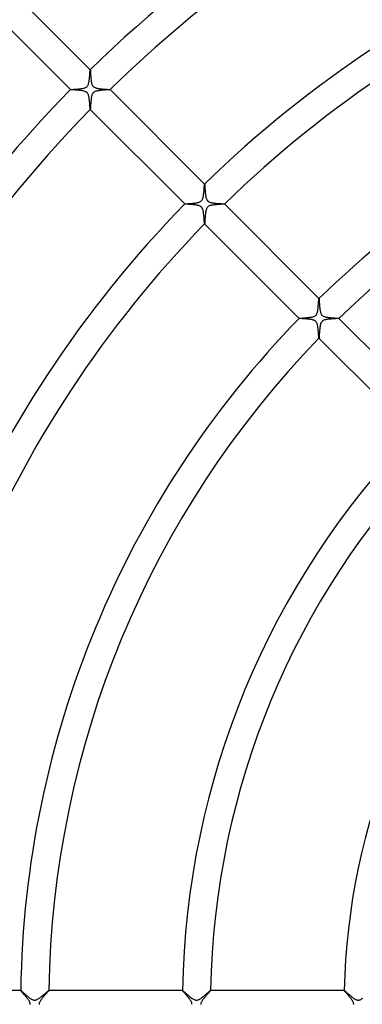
# Model space of a CAD drawing. Header units: millimetres. Extents: x -430 to 430, y -430 to 430.
# Tile 63 of 116: x -140 to -91, y 0 to 140. Entities that reach past the tile are written whole.
import ezdxf

# ---------------------------------------------------------------- set-up
doc = ezdxf.new("R2010")
doc.units = ezdxf.units.MM
doc.layers.add('HIDDEN', color=7, linetype='Continuous')
doc.layers.add('THICK', color=7, linetype='Continuous')

msp = doc.modelspace()

# ---------------------------------------------------------------- linework, layer by layer
at = {"layer": 'HIDDEN'}
for p, q in [((-130.1, 132.93), (-130.1, 132.93)), ((-130.1, 132.93), (-130.1, 132.93)), ((-130.1, 132.93), (-130.1, 132.93)), ((-130.1, 132.93), (-130.1, 132.93)), ((-130.1, 132.93), (-130.1, 132.93)), ((-130.1, 132.93), (-130.1, 132.93)), ((-130.1, 132.93), (-130.1, 132.93)), ((-130.1, 132.93), (-130.09, 132.91)), ((-130.09, 132.91), (-130.09, 132.89)), ((-130.09, 132.89), (-130.08, 132.85)), ((-130.08, 132.85), (-130.08, 132.8)), ((-130.08, 132.8), (-130.07, 132.73)), ((-130.07, 132.73), (-130.07, 132.65)), ((-130.07, 132.65), (-130.06, 132.57)), ((-130.06, 132.57), (-130.06, 132.48)), ((-130.06, 132.48), (-130.05, 132.37)), ((-130.05, 132.37), (-130.04, 132.26)), ((-130.04, 132.26), (-130.04, 132.15)), ((-130.04, 132.15), (-130.03, 132.03)), ((-130.03, 132.03), (-130.02, 131.91)), ((-130.02, 131.91), (-130.01, 131.78)), ((-130.01, 131.78), (-130, 131.65)), ((-130, 131.65), (-129.98, 131.52)), ((-129.98, 131.52), (-129.97, 131.39)), ((-129.97, 131.39), (-129.95, 131.27)), ((-129.95, 131.27), (-129.93, 131.15)), ((-129.93, 131.15), (-129.9, 131.04)), ((-129.9, 131.04), (-129.88, 130.94)), ((-129.88, 130.94), (-129.85, 130.85)), ((-129.85, 130.85), (-129.81, 130.77)), ((-129.81, 130.77), (-129.78, 130.71)), ((-129.78, 130.71), (-129.75, 130.66)), ((-129.75, 130.66), (-129.72, 130.61)), ((-129.72, 130.61), (-129.69, 130.57)), ((-129.69, 130.57), (-129.65, 130.53)), ((-129.65, 130.53), (-129.61, 130.5)), ((-129.61, 130.5), (-129.57, 130.47)), ((-129.57, 130.47), (-129.52, 130.44)), ((-129.52, 130.44), (-129.46, 130.41)), ((-129.46, 130.41), (-129.39, 130.38)), ((-129.39, 130.38), (-129.31, 130.35)), ((-129.31, 130.35), (-129.22, 130.32)), ((-129.22, 130.32), (-129.13, 130.3)), ((-129.13, 130.3), (-129.03, 130.28)), ((-129.03, 130.28), (-128.93, 130.26)), ((-128.93, 130.26), (-128.82, 130.24)), ((-128.82, 130.24), (-128.72, 130.23)), ((-128.72, 130.23), (-128.61, 130.22)), ((-132.93, 130.1), (-132.93, 130.1)), ((-132.93, 130.1), (-132.93, 130.1)), ((-132.93, 130.1), (-132.93, 130.1)), ((-132.93, 130.1), (-132.93, 130.1)), ((-132.93, 130.1), (-132.93, 130.1)), ((-132.93, 130.1), (-132.93, 130.1)), ((-132.93, 130.1), (-132.93, 130.1)), ((-132.91, 130.09), (-132.93, 130.1)), ((-132.87, 130.09), (-132.91, 130.09)), ((-132.82, 130.08), (-132.87, 130.09)), ((-132.74, 130.07), (-132.82, 130.08)), ((-132.65, 130.07), (-132.74, 130.07)), ((-132.55, 130.06), (-132.65, 130.07)), ((-132.44, 130.05), (-132.55, 130.06)), ((-132.31, 130.05), (-132.44, 130.05)), ((-132.18, 130.04), (-132.31, 130.05)), ((-132.04, 130.03), (-132.18, 130.04)), ((-131.9, 130.02), (-132.04, 130.03)), ((-131.76, 130.01), (-131.9, 130.02)), ((-131.62, 129.99), (-131.76, 130.01)), ((-131.48, 129.98), (-131.62, 129.99)), ((-131.34, 129.96), (-131.48, 129.98)), ((-131.21, 129.94), (-131.34, 129.96)), ((-131.09, 129.92), (-131.21, 129.94)), ((-130.97, 129.89), (-131.09, 129.92)), ((-130.85, 129.85), (-130.97, 129.89)), ((-130.76, 129.81), (-130.85, 129.85)), ((-130.68, 129.77), (-130.76, 129.81)), ((-130.61, 129.72), (-130.68, 129.77)), ((-130.55, 129.67), (-130.61, 129.72)), ((-130.5, 129.61), (-130.55, 129.67)), ((-130.45, 129.55), (-130.5, 129.61)), ((-130.42, 129.48), (-130.45, 129.55)), ((-130.38, 129.41), (-130.42, 129.48)), ((-130.36, 129.34), (-130.38, 129.41)), ((-130.33, 129.27), (-130.36, 129.34)), ((-130.32, 129.21), (-130.33, 129.27)), ((-130.3, 129.14), (-130.32, 129.21)), ((-130.29, 129.07), (-130.3, 129.14)), ((-130.27, 129), (-130.29, 129.07)), ((-130.26, 128.93), (-130.27, 129)), ((-130.25, 128.85), (-130.26, 128.93)), ((-130.24, 128.78), (-130.25, 128.85)), ((-128.61, 130.22), (-128.5, 130.21)), ((-128.5, 130.21), (-128.39, 130.2)), ((-128.39, 130.2), (-128.28, 130.19)), ((-128.28, 130.19), (-128.17, 130.18)), ((-128.17, 130.18), (-128.06, 130.17)), ((-128.06, 130.17), (-127.96, 130.16)), ((-127.96, 130.16), (-127.85, 130.16)), ((-127.85, 130.16), (-127.76, 130.15)), ((-127.76, 130.15), (-127.67, 130.14)), ((-127.67, 130.14), (-127.59, 130.14)), ((-127.59, 130.14), (-127.51, 130.13)), ((-127.51, 130.13), (-127.45, 130.13)), ((-127.45, 130.13), (-127.39, 130.12)), ((-127.39, 130.12), (-127.34, 130.12)), ((-127.34, 130.12), (-127.31, 130.11)), ((-127.31, 130.11), (-127.28, 130.11)), ((-127.28, 130.11), (-127.27, 130.1)), ((-127.27, 130.1), (-127.27, 130.1)), ((-127.27, 130.1), (-127.27, 130.1)), ((-127.27, 130.1), (-127.27, 130.1)), ((-127.27, 130.1), (-127.27, 130.1)), ((-127.27, 130.1), (-127.27, 130.1)), ((-127.27, 130.1), (-127.27, 130.1)), ((-127.27, 130.1), (-127.27, 130.1)), ((-130.23, 128.7), (-130.24, 128.78)), ((-130.22, 128.62), (-130.23, 128.7)), ((-130.21, 128.54), (-130.22, 128.62)), ((-130.2, 128.46), (-130.21, 128.54)), ((-130.2, 128.38), (-130.2, 128.46)), ((-130.19, 128.3), (-130.2, 128.38)), ((-130.18, 128.21), (-130.19, 128.3)), ((-130.18, 128.13), (-130.18, 128.21)), ((-130.17, 128.06), (-130.18, 128.13)), ((-130.17, 127.98), (-130.17, 128.06)), ((-130.16, 127.91), (-130.17, 127.98)), ((-130.16, 127.84), (-130.16, 127.91)), ((-130.15, 127.77), (-130.16, 127.84)), ((-130.15, 127.71), (-130.15, 127.77)), ((-130.14, 127.65), (-130.15, 127.71)), ((-130.14, 127.59), (-130.14, 127.65)), ((-130.13, 127.53), (-130.14, 127.59)), ((-130.13, 127.48), (-130.13, 127.53)), ((-130.13, 127.44), (-130.13, 127.48)), ((-130.12, 127.4), (-130.13, 127.44)), ((-130.12, 127.36), (-130.12, 127.4)), ((-130.12, 127.33), (-130.12, 127.36)), ((-130.11, 127.31), (-130.12, 127.33)), ((-130.11, 127.29), (-130.11, 127.31)), ((-130.1, 127.28), (-130.11, 127.29)), ((-130.1, 127.27), (-130.1, 127.28)), ((-130.1, 127.27), (-130.1, 127.27)), ((-130.1, 127.27), (-130.1, 127.27)), ((-130.1, 127.27), (-130.1, 127.27)), ((-130.1, 127.27), (-130.1, 127.27)), ((-130.1, 127.27), (-130.1, 127.27)), ((-130.1, 127.27), (-130.1, 127.27)), ((-130.1, 127.27), (-130.1, 127.27)), ((-113.84, 116.66), (-113.84, 116.66)), ((-113.84, 116.66), (-113.84, 116.66)), ((-113.84, 116.66), (-113.84, 116.66)), ((-113.84, 116.66), (-113.83, 116.66)), ((-113.83, 116.66), (-113.84, 116.66)), ((-113.83, 116.66), (-113.83, 116.66)), ((-113.83, 116.66), (-113.83, 116.66)), ((-113.83, 116.66), (-113.83, 116.65)), ((-113.83, 116.65), (-113.82, 116.62)), ((-113.82, 116.62), (-113.82, 116.58)), ((-113.82, 116.58), (-113.81, 116.53)), ((-113.81, 116.53), (-113.81, 116.46)), ((-113.81, 116.46), (-113.8, 116.39)), ((-113.8, 116.39), (-113.8, 116.3)), ((-113.8, 116.3), (-113.79, 116.21)), ((-113.79, 116.21), (-113.79, 116.11)), ((-113.79, 116.11), (-113.78, 116)), ((-113.78, 116), (-113.77, 115.88)), ((-113.77, 115.88), (-113.76, 115.77)), ((-113.76, 115.77), (-113.76, 115.65)), ((-113.76, 115.65), (-113.75, 115.53)), ((-113.75, 115.53), (-113.74, 115.41)), ((-113.74, 115.41), (-113.72, 115.29)), ((-113.72, 115.29), (-113.71, 115.17)), ((-113.71, 115.17), (-113.69, 115.05)), ((-113.69, 115.05), (-113.68, 114.94)), ((-113.68, 114.94), (-113.65, 114.84)), ((-113.65, 114.84), (-113.63, 114.73)), ((-116.66, 113.84), (-116.66, 113.83)), ((-116.66, 113.83), (-116.66, 113.84)), ((-116.66, 113.84), (-116.66, 113.84)), ((-116.66, 113.84), (-116.66, 113.84)), ((-116.66, 113.84), (-116.66, 113.84)), ((-116.66, 113.83), (-116.66, 113.83)), ((-116.66, 113.83), (-116.66, 113.83)), ((-116.65, 113.83), (-116.66, 113.83)), ((-116.62, 113.82), (-116.65, 113.83)), ((-116.57, 113.82), (-116.62, 113.82)), ((-116.51, 113.81), (-116.57, 113.82)), ((-116.43, 113.81), (-116.51, 113.81)), ((-116.35, 113.8), (-116.43, 113.81)), ((-116.25, 113.79), (-116.35, 113.8)), ((-116.14, 113.79), (-116.25, 113.79)), ((-116.03, 113.78), (-116.14, 113.79)), ((-115.9, 113.77), (-116.03, 113.78)), ((-115.78, 113.76), (-115.9, 113.77)), ((-115.65, 113.76), (-115.78, 113.76)), ((-115.52, 113.75), (-115.65, 113.76)), ((-115.39, 113.73), (-115.52, 113.75)), ((-115.26, 113.72), (-115.39, 113.73)), ((-115.13, 113.7), (-115.26, 113.72)), ((-115.01, 113.69), (-115.13, 113.7)), ((-114.89, 113.67), (-115.01, 113.69)), ((-114.78, 113.64), (-114.89, 113.67)), ((-114.67, 113.61), (-114.78, 113.64)), ((-114.57, 113.58), (-114.67, 113.61)), ((-114.48, 113.54), (-114.57, 113.58)), ((-114.41, 113.5), (-114.48, 113.54)), ((-114.35, 113.46), (-114.41, 113.5)), ((-114.3, 113.42), (-114.35, 113.46)), ((-113.63, 114.73), (-113.6, 114.64)), ((-113.6, 114.64), (-113.57, 114.55)), ((-113.57, 114.55), (-113.54, 114.48)), ((-113.54, 114.48), (-113.51, 114.42)), ((-113.51, 114.42), (-113.47, 114.37)), ((-113.47, 114.37), (-113.44, 114.33)), ((-113.44, 114.33), (-113.4, 114.29)), ((-113.4, 114.29), (-113.37, 114.25)), ((-113.37, 114.25), (-113.32, 114.22)), ((-113.32, 114.22), (-113.28, 114.19)), ((-113.28, 114.19), (-113.23, 114.16)), ((-113.23, 114.16), (-113.17, 114.13)), ((-113.17, 114.13), (-113.1, 114.1)), ((-113.1, 114.1), (-113.01, 114.07)), ((-113.01, 114.07), (-112.92, 114.05)), ((-112.92, 114.05), (-112.82, 114.02)), ((-112.82, 114.02), (-112.71, 114)), ((-112.71, 114), (-112.6, 113.99)), ((-112.6, 113.99), (-112.49, 113.97)), ((-112.49, 113.97), (-112.38, 113.96)), ((-112.38, 113.96), (-112.26, 113.95)), ((-112.26, 113.95), (-112.15, 113.93)), ((-112.15, 113.93), (-112.03, 113.92)), ((-112.03, 113.92), (-111.92, 113.92)), ((-111.92, 113.92), (-111.81, 113.91)), ((-111.81, 113.91), (-111.7, 113.9)), ((-111.7, 113.9), (-111.6, 113.89)), ((-111.6, 113.89), (-111.5, 113.89)), ((-111.5, 113.89), (-111.41, 113.88)), ((-111.41, 113.88), (-111.33, 113.87)), ((-111.33, 113.87), (-111.25, 113.87)), ((-111.25, 113.87), (-111.18, 113.86)), ((-111.18, 113.86), (-111.13, 113.86)), ((-111.13, 113.86), (-111.08, 113.85)), ((-111.08, 113.85), (-111.04, 113.85)), ((-111.04, 113.85), (-111.02, 113.84)), ((-111.02, 113.84), (-111.01, 113.84)), ((-111.01, 113.84), (-111.01, 113.84)), ((-111.01, 113.84), (-111.01, 113.84)), ((-111.01, 113.84), (-111.01, 113.84)), ((-111.01, 113.84), (-111.01, 113.84)), ((-111.01, 113.84), (-111.01, 113.83)), ((-111.01, 113.83), (-111.01, 113.83)), ((-111.01, 113.83), (-111.01, 113.83)), ((-114.25, 113.37), (-114.3, 113.42)), ((-114.21, 113.31), (-114.25, 113.37)), ((-114.17, 113.25), (-114.21, 113.31)), ((-114.14, 113.19), (-114.17, 113.25)), ((-114.11, 113.13), (-114.14, 113.19)), ((-114.09, 113.07), (-114.11, 113.13)), ((-114.07, 113), (-114.09, 113.07)), ((-114.05, 112.94), (-114.07, 113)), ((-114.04, 112.88), (-114.05, 112.94)), ((-114.02, 112.81), (-114.04, 112.88)), ((-114.01, 112.74), (-114.02, 112.81)), ((-114, 112.67), (-114.01, 112.74)), ((-113.99, 112.59), (-114, 112.67)), ((-113.98, 112.52), (-113.99, 112.59)), ((-113.97, 112.44), (-113.98, 112.52)), ((-113.96, 112.36), (-113.97, 112.44)), ((-113.95, 112.29), (-113.96, 112.36)), ((-113.94, 112.21), (-113.95, 112.29)), ((-113.93, 112.13), (-113.94, 112.21)), ((-113.93, 112.05), (-113.93, 112.13)), ((-113.92, 111.98), (-113.93, 112.05)), ((-113.91, 111.9), (-113.92, 111.98)), ((-113.91, 111.83), (-113.91, 111.9)), ((-113.9, 111.76), (-113.91, 111.83)), ((-113.9, 111.68), (-113.9, 111.76)), ((-113.89, 111.62), (-113.9, 111.68)), ((-113.89, 111.55), (-113.89, 111.62)), ((-113.88, 111.48), (-113.89, 111.55)), ((-113.88, 111.42), (-113.88, 111.48)), ((-113.88, 111.36), (-113.88, 111.42)), ((-113.87, 111.31), (-113.88, 111.36)), ((-113.87, 111.26), (-113.87, 111.31)), ((-113.86, 111.21), (-113.87, 111.26)), ((-113.86, 111.17), (-113.86, 111.21)), ((-113.86, 111.13), (-113.86, 111.17)), ((-113.85, 111.1), (-113.86, 111.13)), ((-113.85, 111.07), (-113.85, 111.1)), ((-113.85, 111.04), (-113.85, 111.07)), ((-113.84, 111.03), (-113.85, 111.04)), ((-113.84, 111.01), (-113.84, 111.03)), ((-113.83, 111.01), (-113.84, 111.01)), ((-113.84, 111.01), (-113.84, 111.01)), ((-113.84, 111.01), (-113.84, 111.01)), ((-113.84, 111.01), (-113.84, 111.01)), ((-113.84, 111.01), (-113.84, 111.01)), ((-113.84, 111.01), (-113.84, 111.01)), ((-113.83, 111.01), (-113.83, 111.01)), ((-113.83, 111.01), (-113.83, 111.01)), ((-97.57, 100.4), (-97.57, 100.4)), ((-97.57, 100.4), (-97.57, 100.4)), ((-97.57, 100.4), (-97.57, 100.4)), ((-97.57, 100.4), (-97.57, 100.4)), ((-97.57, 100.4), (-97.57, 100.4)), ((-97.57, 100.4), (-97.57, 100.4)), ((-97.57, 100.4), (-97.57, 100.4)), ((-97.57, 100.4), (-97.56, 100.39)), ((-97.56, 100.39), (-97.56, 100.37)), ((-97.56, 100.37), (-97.56, 100.35)), ((-97.56, 100.35), (-97.55, 100.31)), ((-97.55, 100.31), (-97.55, 100.27)), ((-97.55, 100.27), (-97.55, 100.22)), ((-97.55, 100.22), (-97.54, 100.16)), ((-97.54, 100.16), (-97.54, 100.1)), ((-97.54, 100.1), (-97.53, 100.03)), ((-97.53, 100.03), (-97.53, 99.96)), ((-97.53, 99.96), (-97.52, 99.88)), ((-97.52, 99.88), (-97.52, 99.79)), ((-97.52, 99.79), (-97.51, 99.7)), ((-97.51, 99.7), (-97.51, 99.61)), ((-97.51, 99.61), (-97.5, 99.51)), ((-97.5, 99.51), (-97.49, 99.42)), ((-97.49, 99.42), (-97.49, 99.32)), ((-97.49, 99.32), (-97.48, 99.22)), ((-97.48, 99.22), (-97.47, 99.12)), ((-97.47, 99.12), (-97.46, 99.03)), ((-97.46, 99.03), (-97.45, 98.93)), ((-97.45, 98.93), (-97.44, 98.84)), ((-97.44, 98.84), (-97.42, 98.75)), ((-97.42, 98.75), (-97.41, 98.66)), ((-97.41, 98.66), (-97.39, 98.58)), ((-97.39, 98.58), (-97.37, 98.49)), ((-97.37, 98.49), (-97.35, 98.4)), ((-97.35, 98.4), (-97.32, 98.32)), ((-97.32, 98.32), (-97.28, 98.24)), ((-97.28, 98.24), (-97.24, 98.16)), ((-97.24, 98.16), (-97.2, 98.09)), ((-97.2, 98.09), (-97.15, 98.03)), ((-97.15, 98.03), (-97.09, 97.98)), ((-100.4, 97.57), (-100.4, 97.57)), ((-100.4, 97.57), (-100.4, 97.57)), ((-100.4, 97.57), (-100.4, 97.57)), ((-100.4, 97.57), (-100.4, 97.57)), ((-100.4, 97.57), (-100.4, 97.57)), ((-100.4, 97.57), (-100.4, 97.57)), ((-100.4, 97.57), (-100.4, 97.57)), ((-100.39, 97.56), (-100.4, 97.57)), ((-100.37, 97.56), (-100.39, 97.56)), ((-100.35, 97.56), (-100.37, 97.56)), ((-100.31, 97.55), (-100.35, 97.56)), ((-100.27, 97.55), (-100.31, 97.55)), ((-100.22, 97.55), (-100.27, 97.55)), ((-100.17, 97.54), (-100.22, 97.55)), ((-100.11, 97.54), (-100.17, 97.54)), ((-100.04, 97.53), (-100.11, 97.54)), ((-99.97, 97.53), (-100.04, 97.53)), ((-99.89, 97.52), (-99.97, 97.53)), ((-99.81, 97.52), (-99.89, 97.52)), ((-99.73, 97.51), (-99.81, 97.52)), ((-99.64, 97.51), (-99.73, 97.51)), ((-99.55, 97.5), (-99.64, 97.51)), ((-99.46, 97.5), (-99.55, 97.5)), ((-99.36, 97.49), (-99.46, 97.5)), ((-99.26, 97.48), (-99.36, 97.49)), ((-99.17, 97.47), (-99.26, 97.48)), ((-99.07, 97.46), (-99.17, 97.47)), ((-98.98, 97.45), (-99.07, 97.46)), ((-98.89, 97.44), (-98.98, 97.45)), ((-98.8, 97.43), (-98.89, 97.44)), ((-98.71, 97.42), (-98.8, 97.43)), ((-98.63, 97.4), (-98.71, 97.42)), ((-98.55, 97.39), (-98.63, 97.4)), ((-98.47, 97.37), (-98.55, 97.39)), ((-98.39, 97.34), (-98.47, 97.37)), ((-98.31, 97.32), (-98.39, 97.34)), ((-98.23, 97.28), (-98.31, 97.32)), ((-98.16, 97.25), (-98.23, 97.28)), ((-98.1, 97.21), (-98.16, 97.25)), ((-98.05, 97.16), (-98.1, 97.21)), ((-98, 97.11), (-98.05, 97.16)), ((-97.95, 97.06), (-98, 97.11)), ((-97.91, 97), (-97.95, 97.06)), ((-97.88, 96.93), (-97.91, 97)), ((-97.84, 96.85), (-97.88, 96.93)), ((-97.81, 96.77), (-97.84, 96.85)), ((-97.79, 96.69), (-97.81, 96.77)), ((-97.77, 96.6), (-97.79, 96.69)), ((-97.09, 97.98), (-97.03, 97.93)), ((-97.03, 97.93), (-96.96, 97.89)), ((-96.96, 97.89), (-96.87, 97.85)), ((-96.87, 97.85), (-96.78, 97.82)), ((-96.78, 97.82), (-96.69, 97.79)), ((-96.69, 97.79), (-96.6, 97.77)), ((-96.6, 97.77), (-96.51, 97.75)), ((-96.51, 97.75), (-96.41, 97.73)), ((-96.41, 97.73), (-96.32, 97.72)), ((-96.32, 97.72), (-96.21, 97.71)), ((-96.21, 97.71), (-96.11, 97.69)), ((-96.11, 97.69), (-96, 97.68)), ((-96, 97.68), (-95.9, 97.67)), ((-95.9, 97.67), (-95.79, 97.66)), ((-95.79, 97.66), (-95.68, 97.65)), ((-95.68, 97.65), (-95.57, 97.65)), ((-95.57, 97.65), (-95.47, 97.64)), ((-95.47, 97.64), (-95.37, 97.63)), ((-95.37, 97.63), (-95.28, 97.62)), ((-95.28, 97.62), (-95.19, 97.62)), ((-95.19, 97.62), (-95.11, 97.61)), ((-95.11, 97.61), (-95.03, 97.61)), ((-95.03, 97.61), (-94.96, 97.6)), ((-94.96, 97.6), (-94.9, 97.6)), ((-94.9, 97.6), (-94.85, 97.59)), ((-94.85, 97.59), (-94.81, 97.59)), ((-94.81, 97.59), (-94.78, 97.58)), ((-94.78, 97.58), (-94.75, 97.58)), ((-94.75, 97.58), (-94.74, 97.57)), ((-94.74, 97.57), (-94.74, 97.57)), ((-94.74, 97.57), (-94.74, 97.57)), ((-94.74, 97.57), (-94.74, 97.57)), ((-94.74, 97.57), (-94.74, 97.57)), ((-94.74, 97.57), (-94.74, 97.57)), ((-94.74, 97.57), (-94.74, 97.57)), ((-94.74, 97.57), (-94.74, 97.57)), ((-97.75, 96.51), (-97.77, 96.6)), ((-97.74, 96.43), (-97.75, 96.51)), ((-97.72, 96.34), (-97.74, 96.43)), ((-97.71, 96.24), (-97.72, 96.34)), ((-97.7, 96.15), (-97.71, 96.24)), ((-97.69, 96.05), (-97.7, 96.15)), ((-97.68, 95.95), (-97.69, 96.05)), ((-97.67, 95.85), (-97.68, 95.95)), ((-97.66, 95.75), (-97.67, 95.85)), ((-97.65, 95.65), (-97.66, 95.75)), ((-97.64, 95.56), (-97.65, 95.65)), ((-97.64, 95.46), (-97.64, 95.56)), ((-97.63, 95.37), (-97.64, 95.46)), ((-97.62, 95.28), (-97.63, 95.37)), ((-97.62, 95.2), (-97.62, 95.28)), ((-97.61, 95.12), (-97.62, 95.2)), ((-97.61, 95.05), (-97.61, 95.12)), ((-97.6, 94.99), (-97.61, 95.05)), ((-97.6, 94.93), (-97.6, 94.99)), ((-97.59, 94.88), (-97.6, 94.93)), ((-97.59, 94.83), (-97.59, 94.88)), ((-97.58, 94.8), (-97.59, 94.83)), ((-97.58, 94.77), (-97.58, 94.8)), ((-97.58, 94.75), (-97.58, 94.77)), ((-97.57, 94.74), (-97.58, 94.75)), ((-97.57, 94.74), (-97.57, 94.74)), ((-97.57, 94.74), (-97.57, 94.74)), ((-97.57, 94.74), (-97.57, 94.74)), ((-97.57, 94.74), (-97.57, 94.74)), ((-97.57, 94.74), (-97.57, 94.74)), ((-97.57, 94.74), (-97.57, 94.74)), ((-97.57, 94.74), (-97.57, 94.74)), ((-139.99, 2), (-139.99, 2)), ((-139.99, 2), (-139.99, 2)), ((-139.99, 2), (-139.99, 2)), ((-139.99, 2), (-139.98, 2)), ((-139.98, 2), (-139.99, 2)), ((-139.98, 2), (-139.98, 2)), ((-139.98, 2), (-139.98, 2)), ((-139.98, 2), (-139.97, 2)), ((-139.97, 2), (-139.95, 1.98)), ((-139.95, 1.98), (-139.93, 1.96)), ((-139.93, 1.96), (-139.89, 1.94)), ((-139.89, 1.94), (-139.85, 1.9)), ((-139.85, 1.9), (-139.8, 1.86)), ((-139.8, 1.86), (-139.75, 1.81)), ((-139.75, 1.81), (-139.68, 1.75)), ((-139.68, 1.75), (-139.62, 1.69)), ((-139.62, 1.69), (-139.54, 1.63)), ((-139.54, 1.63), (-139.46, 1.56)), ((-139.46, 1.56), (-139.38, 1.48)), ((-139.38, 1.48), (-139.29, 1.41)), ((-139.29, 1.41), (-139.2, 1.33)), ((-136.71, 1.4), (-136.62, 1.47)), ((-136.62, 1.47), (-136.53, 1.55)), ((-136.53, 1.55), (-136.45, 1.62)), ((-136.45, 1.62), (-136.37, 1.69)), ((-136.37, 1.69), (-136.3, 1.75)), ((-136.3, 1.75), (-136.23, 1.81)), ((-136.23, 1.81), (-136.16, 1.86)), ((-136.16, 1.86), (-136.11, 1.91)), ((-136.11, 1.91), (-136.06, 1.95)), ((-136.06, 1.95), (-136.03, 1.98)), ((-136.03, 1.98), (-136, 1.99)), ((-136, 1.99), (-135.99, 2)), ((-135.99, 2), (-135.99, 2)), ((-135.99, 2), (-135.99, 2)), ((-135.99, 2), (-135.99, 2)), ((-135.99, 2), (-135.99, 2)), ((-135.99, 2), (-135.99, 2)), ((-135.99, 2), (-135.99, 2)), ((-135.99, 2), (-135.99, 2)), ((-116.98, 2), (-116.98, 2)), ((-116.98, 2), (-116.98, 2)), ((-116.98, 2), (-116.98, 2)), ((-116.98, 2), (-116.98, 2)), ((-116.98, 2), (-116.98, 2)), ((-116.98, 2), (-116.98, 2)), ((-116.98, 2), (-116.98, 2)), ((-116.98, 2), (-116.97, 1.99)), ((-116.97, 1.99), (-116.94, 1.98)), ((-116.94, 1.98), (-116.91, 1.95)), ((-116.91, 1.95), (-116.86, 1.91)), ((-116.86, 1.91), (-116.8, 1.86)), ((-116.8, 1.86), (-116.74, 1.8)), ((-116.74, 1.8), (-116.66, 1.74)), ((-116.66, 1.74), (-116.58, 1.66)), ((-116.58, 1.66), (-116.49, 1.58)), ((-116.49, 1.58), (-116.39, 1.5)), ((-116.39, 1.5), (-116.29, 1.41)), ((-116.29, 1.41), (-116.18, 1.31)), ((-113.77, 1.34), (-113.69, 1.41)), ((-113.69, 1.41), (-113.61, 1.48)), ((-113.61, 1.48), (-113.53, 1.55)), ((-113.53, 1.55), (-113.45, 1.62)), ((-113.45, 1.62), (-113.38, 1.68)), ((-113.38, 1.68), (-113.31, 1.74)), ((-113.31, 1.74), (-113.25, 1.79)), ((-113.25, 1.79), (-113.19, 1.84)), ((-113.19, 1.84), (-113.13, 1.89)), ((-113.13, 1.89), (-113.09, 1.93)), ((-113.09, 1.93), (-113.05, 1.96)), ((-113.05, 1.96), (-113.02, 1.98)), ((-113.02, 1.98), (-113, 2)), ((-113, 2), (-112.98, 2)), ((-112.98, 2), (-112.98, 2)), ((-112.98, 2), (-112.98, 2)), ((-112.98, 2), (-112.98, 2)), ((-112.98, 2), (-112.98, 2)), ((-112.98, 2), (-112.98, 2)), ((-112.98, 2), (-112.98, 2)), ((-112.98, 2), (-112.98, 2)), ((-93.98, 2), (-93.98, 2)), ((-93.98, 2), (-93.98, 2)), ((-93.98, 2), (-93.98, 2)), ((-93.98, 2), (-93.98, 2)), ((-93.98, 2), (-93.98, 2)), ((-93.98, 2), (-93.98, 2)), ((-93.98, 2), (-93.98, 2)), ((-93.98, 2), (-93.97, 2)), ((-93.97, 2), (-93.95, 1.99)), ((-93.95, 1.99), (-93.93, 1.97)), ((-93.93, 1.97), (-93.91, 1.95)), ((-93.91, 1.95), (-93.88, 1.93)), ((-93.88, 1.93), (-93.84, 1.89)), ((-93.84, 1.89), (-93.8, 1.86)), ((-93.8, 1.86), (-93.75, 1.82)), ((-93.75, 1.82), (-93.71, 1.78)), ((-93.71, 1.78), (-93.65, 1.73)), ((-93.65, 1.73), (-93.6, 1.68)), ((-93.6, 1.68), (-93.54, 1.63)), ((-93.54, 1.63), (-93.48, 1.58)), ((-93.48, 1.58), (-93.42, 1.52)), ((-93.42, 1.52), (-93.35, 1.46)), ((-93.35, 1.46), (-93.28, 1.4)), ((-93.28, 1.4), (-93.21, 1.34)), ((-139.2, 1.33), (-139.1, 1.24)), ((-139.1, 1.24), (-139.01, 1.16)), ((-139.01, 1.16), (-138.91, 1.09)), ((-138.91, 1.09), (-138.81, 1.01)), ((-138.81, 1.01), (-138.72, 0.94)), ((-138.72, 0.94), (-138.62, 0.87)), ((-138.62, 0.87), (-138.53, 0.81)), ((-138.53, 0.81), (-138.44, 0.76)), ((-138.44, 0.76), (-138.35, 0.71)), ((-138.35, 0.71), (-138.27, 0.68)), ((-138.27, 0.68), (-138.21, 0.66)), ((-138.21, 0.66), (-138.15, 0.64)), ((-138.15, 0.64), (-138.09, 0.63)), ((-138.09, 0.63), (-138.05, 0.63)), ((-138.05, 0.63), (-138, 0.62)), ((-138, 0.62), (-137.95, 0.63)), ((-137.95, 0.63), (-137.9, 0.63)), ((-137.9, 0.63), (-137.85, 0.64)), ((-137.85, 0.64), (-137.8, 0.65)), ((-137.8, 0.65), (-137.74, 0.67)), ((-137.74, 0.67), (-137.67, 0.7)), ((-137.67, 0.7), (-137.6, 0.74)), ((-137.6, 0.74), (-137.52, 0.78)), ((-137.52, 0.78), (-137.43, 0.83)), ((-137.43, 0.83), (-137.35, 0.89)), ((-137.35, 0.89), (-137.26, 0.95)), ((-137.26, 0.95), (-137.17, 1.02)), ((-137.17, 1.02), (-137.07, 1.09)), ((-137.07, 1.09), (-136.98, 1.17)), ((-136.98, 1.17), (-136.89, 1.24)), ((-136.89, 1.24), (-136.8, 1.32)), ((-136.8, 1.32), (-136.71, 1.4)), ((-116.18, 1.31), (-116.07, 1.22)), ((-116.07, 1.22), (-115.96, 1.12)), ((-115.96, 1.12), (-115.84, 1.03)), ((-115.84, 1.03), (-115.73, 0.95)), ((-115.73, 0.95), (-115.62, 0.87)), ((-115.62, 0.87), (-115.51, 0.8)), ((-115.51, 0.8), (-115.41, 0.74)), ((-115.41, 0.74), (-115.32, 0.7)), ((-115.32, 0.7), (-115.23, 0.66)), ((-115.23, 0.66), (-115.16, 0.64)), ((-115.16, 0.64), (-115.09, 0.63)), ((-115.09, 0.63), (-115.02, 0.62)), ((-115.02, 0.62), (-114.95, 0.63)), ((-114.95, 0.63), (-114.88, 0.63)), ((-114.88, 0.63), (-114.81, 0.65)), ((-114.81, 0.65), (-114.74, 0.67)), ((-114.74, 0.67), (-114.67, 0.7)), ((-114.67, 0.7), (-114.6, 0.73)), ((-114.6, 0.73), (-114.53, 0.77)), ((-114.53, 0.77), (-114.45, 0.82)), ((-114.45, 0.82), (-114.37, 0.87)), ((-114.37, 0.87), (-114.29, 0.93)), ((-114.29, 0.93), (-114.21, 0.99)), ((-114.21, 0.99), (-114.12, 1.05)), ((-114.12, 1.05), (-114.04, 1.12)), ((-114.04, 1.12), (-113.95, 1.19)), ((-113.95, 1.19), (-113.86, 1.27)), ((-113.86, 1.27), (-113.77, 1.34)), ((-93.21, 1.34), (-93.14, 1.28)), ((-93.14, 1.28), (-93.07, 1.22)), ((-93.07, 1.22), (-93, 1.16)), ((-93, 1.16), (-92.93, 1.11)), ((-92.93, 1.11), (-92.86, 1.05)), ((-92.86, 1.05), (-92.79, 1)), ((-92.79, 1), (-92.72, 0.95)), ((-92.72, 0.95), (-92.66, 0.9)), ((-92.66, 0.9), (-92.59, 0.85)), ((-92.59, 0.85), (-92.53, 0.81)), ((-92.53, 0.81), (-92.46, 0.77)), ((-92.46, 0.77), (-92.39, 0.73)), ((-92.39, 0.73), (-92.32, 0.7)), ((-92.32, 0.7), (-92.24, 0.67)), ((-92.24, 0.67), (-92.15, 0.64)), ((-92.15, 0.64), (-92.07, 0.63)), ((-92.07, 0.63), (-91.98, 0.62)), ((-91.98, 0.62), (-91.9, 0.63)), ((-91.9, 0.63), (-91.81, 0.65)), ((-91.81, 0.65), (-91.71, 0.68)), ((-91.71, 0.68), (-91.62, 0.73)), ((-91.62, 0.73), (-91.52, 0.78)), ((-91.52, 0.78), (-91.44, 0.83)), ((-91.44, 0.83), (-91.35, 0.89))]:
    msp.add_line(p, q, dxfattribs=at)
at = {"layer": 'THICK'}
for p, q in [((-130.1, 132.93), (-143.54, 146.36)), ((-146.36, 143.54), (-132.93, 130.1)), ((-130.23, 131.53), (-130.22, 131.63)), ((-130.22, 131.63), (-130.21, 131.74)), ((-130.21, 131.74), (-130.2, 131.84)), ((-130.2, 131.84), (-130.19, 131.94)), ((-130.19, 131.94), (-130.18, 132.04)), ((-130.18, 132.04), (-130.17, 132.13)), ((-130.17, 132.22), (-130.16, 132.31)), ((-130.17, 132.13), (-130.17, 132.22)), ((-130.16, 132.31), (-130.15, 132.4)), ((-130.15, 132.48), (-130.14, 132.55)), ((-130.15, 132.4), (-130.15, 132.48)), ((-130.14, 132.62), (-130.13, 132.69)), ((-130.14, 132.55), (-130.14, 132.62)), ((-130.13, 132.74), (-130.12, 132.8)), ((-130.13, 132.69), (-130.13, 132.74)), ((-130.12, 132.84), (-130.11, 132.87)), ((-130.12, 132.8), (-130.12, 132.84)), ((-130.11, 132.92), (-130.1, 132.93)), ((-130.11, 132.9), (-130.11, 132.92)), ((-130.11, 132.87), (-130.11, 132.9)), ((-131.65, 130.21), (-131.53, 130.23)), ((-131.53, 130.23), (-131.41, 130.24)), ((-131.41, 130.24), (-131.3, 130.26)), ((-131.3, 130.26), (-131.19, 130.28)), ((-131.19, 130.28), (-131.08, 130.3)), ((-131.08, 130.3), (-130.97, 130.33)), ((-130.97, 130.33), (-130.86, 130.36)), ((-130.86, 130.36), (-130.76, 130.4)), ((-130.76, 130.4), (-130.67, 130.45)), ((-130.67, 130.45), (-130.6, 130.5)), ((-130.6, 130.5), (-130.53, 130.56)), ((-130.53, 130.56), (-130.48, 130.63)), ((-130.48, 130.63), (-130.43, 130.71)), ((-130.43, 130.71), (-130.39, 130.79)), ((-130.39, 130.79), (-130.36, 130.88)), ((-130.36, 130.88), (-130.33, 130.96)), ((-130.33, 130.96), (-130.31, 131.05)), ((-130.31, 131.05), (-130.29, 131.14)), ((-130.29, 131.14), (-130.27, 131.23)), ((-130.27, 131.23), (-130.25, 131.33)), ((-130.25, 131.33), (-130.24, 131.43)), ((-130.24, 131.43), (-130.23, 131.53)), ((-132.93, 130.1), (-132.92, 130.11)), ((-132.92, 130.11), (-132.89, 130.11)), ((-132.89, 130.11), (-132.86, 130.12)), ((-132.86, 130.12), (-132.81, 130.12)), ((-132.81, 130.12), (-132.75, 130.13)), ((-132.75, 130.13), (-132.69, 130.13)), ((-132.69, 130.13), (-132.61, 130.14)), ((-132.61, 130.14), (-132.53, 130.14)), ((-132.53, 130.14), (-132.44, 130.15)), ((-132.44, 130.15), (-132.34, 130.16)), ((-132.34, 130.16), (-132.23, 130.17)), ((-132.23, 130.17), (-132.13, 130.17)), ((-132.13, 130.17), (-132.01, 130.18)), ((-132.01, 130.18), (-131.9, 130.19)), ((-131.9, 130.19), (-131.78, 130.2)), ((-131.78, 130.2), (-131.65, 130.21)), ((-129.96, 128.86), (-129.97, 128.77)), ((-129.95, 128.94), (-129.96, 128.86)), ((-129.94, 129.01), (-129.95, 128.94)), ((-129.92, 129.09), (-129.94, 129.01)), ((-129.91, 129.16), (-129.92, 129.09)), ((-129.89, 129.23), (-129.91, 129.16)), ((-129.87, 129.3), (-129.89, 129.23)), ((-129.85, 129.37), (-129.87, 129.3)), ((-129.82, 129.44), (-129.85, 129.37)), ((-129.79, 129.5), (-129.82, 129.44)), ((-129.75, 129.56), (-129.79, 129.5)), ((-129.71, 129.62), (-129.75, 129.56)), ((-129.66, 129.67), (-129.71, 129.62)), ((-129.61, 129.72), (-129.66, 129.67)), ((-129.55, 129.76), (-129.61, 129.72)), ((-129.47, 129.8), (-129.55, 129.76)), ((-129.39, 129.84), (-129.47, 129.8)), ((-129.29, 129.87), (-129.39, 129.84)), ((-129.18, 129.9), (-129.29, 129.87)), ((-129.06, 129.93), (-129.18, 129.9)), ((-128.94, 129.95), (-129.06, 129.93)), ((-128.81, 129.97), (-128.94, 129.95)), ((-128.68, 129.98), (-128.81, 129.97)), ((-128.55, 130), (-128.68, 129.98)), ((-128.41, 130.01), (-128.55, 130)), ((-128.28, 130.02), (-128.41, 130.01)), ((-128.15, 130.03), (-128.28, 130.02)), ((-128.02, 130.04), (-128.15, 130.03)), ((-127.9, 130.05), (-128.02, 130.04)), ((-127.78, 130.05), (-127.9, 130.05)), ((-127.68, 130.06), (-127.78, 130.05)), ((-127.58, 130.07), (-127.68, 130.06)), ((-127.5, 130.07), (-127.58, 130.07)), ((-127.42, 130.08), (-127.5, 130.07)), ((-127.36, 130.08), (-127.42, 130.08)), ((-127.32, 130.09), (-127.36, 130.08)), ((-127.29, 130.09), (-127.32, 130.09)), ((-127.27, 130.1), (-127.29, 130.09)), ((-113.84, 116.66), (-127.27, 130.1)), ((-130.07, 127.47), (-130.08, 127.42)), ((-130.08, 127.42), (-130.08, 127.38)), ((-130.06, 127.65), (-130.07, 127.58)), ((-130.07, 127.58), (-130.07, 127.52)), ((-130.07, 127.52), (-130.07, 127.47)), ((-130.05, 127.78), (-130.06, 127.71)), ((-130.06, 127.71), (-130.06, 127.65)), ((-130.04, 127.94), (-130.05, 127.86)), ((-130.05, 127.86), (-130.05, 127.78)), ((-130.03, 128.1), (-130.04, 128.02)), ((-130.04, 128.02), (-130.04, 127.94)), ((-130.02, 128.26), (-130.03, 128.18)), ((-130.03, 128.18), (-130.03, 128.1)), ((-130.01, 128.44), (-130.02, 128.35)), ((-130.02, 128.35), (-130.02, 128.26)), ((-130, 128.52), (-130.01, 128.44)), ((-129.99, 128.61), (-130, 128.52)), ((-129.98, 128.69), (-129.99, 128.61)), ((-129.97, 128.77), (-129.98, 128.69)), ((-130.09, 127.28), (-130.1, 127.27)), ((-130.1, 127.27), (-116.66, 113.84)), ((-130.08, 127.35), (-130.09, 127.32)), ((-130.09, 127.32), (-130.09, 127.3)), ((-130.09, 127.3), (-130.09, 127.28)), ((-130.08, 127.38), (-130.08, 127.35)), ((-113.89, 116.16), (-113.88, 116.24)), ((-113.88, 116.31), (-113.87, 116.38)), ((-113.88, 116.24), (-113.88, 116.31)), ((-113.87, 116.44), (-113.86, 116.49)), ((-113.87, 116.38), (-113.87, 116.44)), ((-113.86, 116.54), (-113.85, 116.58)), ((-113.86, 116.49), (-113.86, 116.54)), ((-113.85, 116.64), (-113.84, 116.65)), ((-113.85, 116.61), (-113.85, 116.64)), ((-113.85, 116.58), (-113.85, 116.61)), ((-113.84, 116.65), (-113.84, 116.66)), ((-114.04, 114.81), (-114.02, 114.9)), ((-114.02, 114.9), (-114, 114.98)), ((-114, 114.98), (-113.99, 115.07)), ((-113.99, 115.07), (-113.98, 115.16)), ((-113.98, 115.16), (-113.97, 115.25)), ((-113.97, 115.25), (-113.95, 115.34)), ((-113.95, 115.34), (-113.94, 115.44)), ((-113.94, 115.54), (-113.93, 115.63)), ((-113.94, 115.44), (-113.94, 115.54)), ((-113.93, 115.63), (-113.92, 115.73)), ((-113.92, 115.73), (-113.91, 115.82)), ((-113.91, 115.91), (-113.9, 116)), ((-113.91, 115.82), (-113.91, 115.91)), ((-113.9, 116), (-113.89, 116.08)), ((-113.89, 116.08), (-113.89, 116.16)), ((-116.66, 113.84), (-116.65, 113.84)), ((-116.65, 113.84), (-116.64, 113.85)), ((-116.64, 113.85), (-116.62, 113.85)), ((-116.62, 113.85), (-116.58, 113.85)), ((-116.58, 113.85), (-116.55, 113.86)), ((-116.55, 113.86), (-116.5, 113.86)), ((-116.5, 113.86), (-116.45, 113.87)), ((-116.45, 113.87), (-116.39, 113.87)), ((-116.39, 113.87), (-116.33, 113.88)), ((-116.33, 113.88), (-116.26, 113.88)), ((-116.26, 113.88), (-116.19, 113.89)), ((-116.19, 113.89), (-116.12, 113.89)), ((-116.12, 113.89), (-116.04, 113.9)), ((-116.04, 113.9), (-115.95, 113.9)), ((-115.95, 113.9), (-115.87, 113.91)), ((-115.87, 113.91), (-115.78, 113.92)), ((-115.78, 113.92), (-115.69, 113.92)), ((-115.69, 113.92), (-115.59, 113.93)), ((-115.59, 113.93), (-115.5, 113.94)), ((-115.5, 113.94), (-115.4, 113.95)), ((-115.4, 113.95), (-115.31, 113.96)), ((-115.31, 113.96), (-115.21, 113.97)), ((-115.21, 113.97), (-115.12, 113.98)), ((-115.12, 113.98), (-115.03, 114)), ((-115.03, 114), (-114.94, 114.01)), ((-114.94, 114.01), (-114.86, 114.03)), ((-114.86, 114.03), (-114.77, 114.05)), ((-114.77, 114.05), (-114.69, 114.07)), ((-114.69, 114.07), (-114.6, 114.1)), ((-114.6, 114.1), (-114.52, 114.13)), ((-114.52, 114.13), (-114.44, 114.17)), ((-114.44, 114.17), (-114.37, 114.22)), ((-114.37, 114.22), (-114.3, 114.27)), ((-114.3, 114.27), (-114.24, 114.34)), ((-114.24, 114.34), (-114.19, 114.41)), ((-114.19, 114.41), (-114.15, 114.48)), ((-114.15, 114.48), (-114.11, 114.56)), ((-114.11, 114.56), (-114.08, 114.64)), ((-114.08, 114.64), (-114.06, 114.73)), ((-114.06, 114.73), (-114.04, 114.81)), ((-113.38, 113.42), (-113.43, 113.37)), ((-113.32, 113.47), (-113.38, 113.42)), ((-113.25, 113.52), (-113.32, 113.47)), ((-113.17, 113.56), (-113.25, 113.52)), ((-113.07, 113.6), (-113.17, 113.56)), ((-112.96, 113.63), (-113.07, 113.6)), ((-112.84, 113.66), (-112.96, 113.63)), ((-112.72, 113.68), (-112.84, 113.66)), ((-112.59, 113.7), (-112.72, 113.68)), ((-112.46, 113.72), (-112.59, 113.7)), ((-112.32, 113.73), (-112.46, 113.72)), ((-112.18, 113.74), (-112.32, 113.73)), ((-112.05, 113.76), (-112.18, 113.74)), ((-111.91, 113.76), (-112.05, 113.76)), ((-111.78, 113.77), (-111.91, 113.76)), ((-111.66, 113.78), (-111.78, 113.77)), ((-111.54, 113.79), (-111.66, 113.78)), ((-111.43, 113.79), (-111.54, 113.79)), ((-111.33, 113.8), (-111.43, 113.79)), ((-111.24, 113.81), (-111.33, 113.8)), ((-111.17, 113.81), (-111.24, 113.81)), ((-111.1, 113.82), (-111.17, 113.81)), ((-111.05, 113.82), (-111.1, 113.82)), ((-111.02, 113.83), (-111.05, 113.82)), ((-111.01, 113.83), (-111.02, 113.83)), ((-97.57, 100.4), (-111.01, 113.84)), ((-113.75, 112.08), (-113.76, 112)), ((-113.74, 112.25), (-113.75, 112.17)), ((-113.75, 112.17), (-113.75, 112.08)), ((-113.73, 112.34), (-113.74, 112.25)), ((-113.72, 112.42), (-113.73, 112.34)), ((-113.71, 112.51), (-113.72, 112.42)), ((-113.7, 112.59), (-113.71, 112.51)), ((-113.69, 112.67), (-113.7, 112.59)), ((-113.68, 112.74), (-113.69, 112.67)), ((-113.66, 112.82), (-113.68, 112.74)), ((-113.65, 112.89), (-113.66, 112.82)), ((-113.63, 112.96), (-113.65, 112.89)), ((-113.61, 113.03), (-113.63, 112.96)), ((-113.58, 113.11), (-113.61, 113.03)), ((-113.55, 113.18), (-113.58, 113.11)), ((-113.52, 113.24), (-113.55, 113.18)), ((-113.48, 113.31), (-113.52, 113.24)), ((-113.43, 113.37), (-113.48, 113.31)), ((-113.84, 111.01), (-100.4, 97.57)), ((-113.82, 111.05), (-113.83, 111.03)), ((-113.83, 111.03), (-113.83, 111.02)), ((-113.83, 111.02), (-113.83, 111.01)), ((-113.81, 111.14), (-113.82, 111.11)), ((-113.82, 111.11), (-113.82, 111.07)), ((-113.82, 111.07), (-113.82, 111.05)), ((-113.8, 111.28), (-113.81, 111.23)), ((-113.81, 111.23), (-113.81, 111.19)), ((-113.81, 111.19), (-113.81, 111.14)), ((-113.79, 111.47), (-113.8, 111.4)), ((-113.8, 111.4), (-113.8, 111.34)), ((-113.8, 111.34), (-113.8, 111.28)), ((-113.78, 111.61), (-113.79, 111.53)), ((-113.79, 111.53), (-113.79, 111.47)), ((-113.77, 111.83), (-113.78, 111.76)), ((-113.78, 111.76), (-113.78, 111.68)), ((-113.78, 111.68), (-113.78, 111.61)), ((-113.76, 111.92), (-113.77, 111.83)), ((-113.76, 112), (-113.76, 111.92)), ((-97.67, 99.32), (-97.66, 99.44)), ((-97.66, 99.44), (-97.65, 99.55)), ((-97.65, 99.55), (-97.64, 99.66)), ((-97.64, 99.66), (-97.63, 99.77)), ((-97.63, 99.77), (-97.62, 99.87)), ((-97.62, 99.97), (-97.61, 100.06)), ((-97.62, 99.87), (-97.62, 99.97)), ((-97.61, 100.14), (-97.6, 100.21)), ((-97.61, 100.06), (-97.61, 100.14)), ((-97.6, 100.21), (-97.59, 100.27)), ((-97.59, 100.32), (-97.58, 100.36)), ((-97.59, 100.27), (-97.59, 100.32)), ((-97.58, 100.39), (-97.57, 100.4)), ((-97.58, 100.36), (-97.58, 100.39)), ((-98.06, 97.99), (-97.99, 98.05)), ((-97.99, 98.05), (-97.94, 98.13)), ((-97.94, 98.13), (-97.89, 98.21)), ((-97.89, 98.21), (-97.85, 98.29)), ((-97.85, 98.29), (-97.82, 98.38)), ((-97.82, 98.38), (-97.79, 98.47)), ((-97.79, 98.47), (-97.77, 98.56)), ((-97.77, 98.56), (-97.75, 98.66)), ((-97.75, 98.66), (-97.73, 98.76)), ((-97.73, 98.76), (-97.72, 98.87)), ((-97.72, 98.87), (-97.7, 98.98)), ((-97.7, 98.98), (-97.69, 99.09)), ((-97.69, 99.09), (-97.68, 99.21)), ((-97.68, 99.21), (-97.67, 99.32)), ((-100.4, 97.57), (-100.39, 97.58)), ((-100.39, 97.58), (-100.38, 97.58)), ((-100.38, 97.58), (-100.36, 97.58)), ((-100.36, 97.58), (-100.33, 97.59)), ((-100.33, 97.59), (-100.29, 97.59)), ((-100.29, 97.59), (-100.25, 97.6)), ((-100.25, 97.6), (-100.21, 97.6)), ((-100.21, 97.6), (-100.16, 97.6)), ((-100.16, 97.6), (-100.1, 97.61)), ((-100.1, 97.61), (-100.04, 97.61)), ((-100.04, 97.61), (-99.97, 97.62)), ((-99.97, 97.62), (-99.9, 97.62)), ((-99.9, 97.62), (-99.83, 97.63)), ((-99.83, 97.63), (-99.75, 97.63)), ((-99.75, 97.63), (-99.67, 97.64)), ((-99.67, 97.64), (-99.59, 97.65)), ((-99.59, 97.65), (-99.5, 97.65)), ((-99.5, 97.65), (-99.41, 97.66)), ((-99.41, 97.66), (-99.32, 97.67)), ((-99.32, 97.67), (-99.23, 97.68)), ((-99.23, 97.68), (-99.14, 97.68)), ((-99.14, 97.68), (-99.05, 97.69)), ((-99.05, 97.69), (-98.95, 97.71)), ((-98.95, 97.71), (-98.86, 97.72)), ((-98.86, 97.72), (-98.78, 97.73)), ((-98.78, 97.73), (-98.69, 97.74)), ((-98.69, 97.74), (-98.61, 97.76)), ((-98.61, 97.76), (-98.52, 97.78)), ((-98.52, 97.78), (-98.44, 97.8)), ((-98.44, 97.8), (-98.36, 97.83)), ((-98.36, 97.83), (-98.28, 97.86)), ((-98.28, 97.86), (-98.2, 97.89)), ((-98.2, 97.89), (-98.13, 97.94)), ((-98.13, 97.94), (-98.06, 97.99)), ((-97.38, 96.65), (-97.4, 96.57)), ((-97.36, 96.72), (-97.38, 96.65)), ((-97.34, 96.79), (-97.36, 96.72)), ((-97.32, 96.85), (-97.34, 96.79)), ((-97.29, 96.92), (-97.32, 96.85)), ((-97.26, 96.98), (-97.29, 96.92)), ((-97.22, 97.04), (-97.26, 96.98)), ((-97.17, 97.1), (-97.22, 97.04)), ((-97.13, 97.15), (-97.17, 97.1)), ((-97.07, 97.2), (-97.13, 97.15)), ((-97.02, 97.24), (-97.07, 97.2)), ((-96.95, 97.28), (-97.02, 97.24)), ((-96.86, 97.31), (-96.95, 97.28)), ((-96.76, 97.35), (-96.86, 97.31)), ((-96.66, 97.38), (-96.76, 97.35)), ((-96.54, 97.4), (-96.66, 97.38)), ((-96.42, 97.42), (-96.54, 97.4)), ((-96.3, 97.44), (-96.42, 97.42)), ((-96.17, 97.46), (-96.3, 97.44)), ((-96.04, 97.47), (-96.17, 97.46)), ((-95.9, 97.48), (-96.04, 97.47)), ((-95.77, 97.49), (-95.9, 97.48)), ((-95.64, 97.5), (-95.77, 97.49)), ((-95.51, 97.51), (-95.64, 97.5)), ((-95.39, 97.52), (-95.51, 97.51)), ((-95.27, 97.52), (-95.39, 97.52)), ((-95.16, 97.53), (-95.27, 97.52)), ((-95.06, 97.54), (-95.16, 97.53)), ((-94.97, 97.54), (-95.06, 97.54)), ((-94.9, 97.55), (-94.97, 97.54)), ((-94.84, 97.55), (-94.9, 97.55)), ((-94.79, 97.56), (-94.84, 97.55)), ((-94.76, 97.56), (-94.79, 97.56)), ((-94.74, 97.57), (-94.76, 97.56)), ((-81.31, 84.13), (-94.74, 97.57)), ((-97.52, 95.29), (-97.53, 95.22)), ((-97.53, 95.22), (-97.53, 95.15)), ((-97.51, 95.45), (-97.52, 95.37)), ((-97.52, 95.37), (-97.52, 95.29)), ((-97.5, 95.63), (-97.51, 95.54)), ((-97.51, 95.54), (-97.51, 95.45)), ((-97.49, 95.8), (-97.5, 95.72)), ((-97.5, 95.72), (-97.5, 95.63)), ((-97.48, 95.89), (-97.49, 95.8)), ((-97.47, 95.98), (-97.48, 95.89)), ((-97.46, 96.16), (-97.47, 96.07)), ((-97.47, 96.07), (-97.47, 95.98)), ((-97.45, 96.25), (-97.46, 96.16)), ((-97.44, 96.33), (-97.45, 96.25)), ((-97.42, 96.41), (-97.44, 96.33)), ((-97.41, 96.49), (-97.42, 96.41)), ((-97.4, 96.57), (-97.41, 96.49)), ((-97.56, 94.76), (-97.57, 94.75)), ((-97.57, 94.75), (-97.57, 94.74)), ((-97.57, 94.74), (-84.13, 81.31)), ((-97.55, 94.84), (-97.56, 94.81)), ((-97.56, 94.81), (-97.56, 94.78)), ((-97.56, 94.78), (-97.56, 94.76)), ((-97.54, 94.98), (-97.55, 94.93)), ((-97.55, 94.93), (-97.55, 94.88)), ((-97.55, 94.88), (-97.55, 94.84)), ((-97.53, 95.09), (-97.54, 95.03)), ((-97.54, 95.03), (-97.54, 94.98)), ((-97.53, 95.15), (-97.53, 95.09)), ((-139.99, 2), (-158.99, 2)), ((-139.98, 1.99), (-139.99, 2)), ((-139.97, 1.97), (-139.98, 1.99)), ((-139.96, 1.95), (-139.97, 1.97)), ((-139.94, 1.93), (-139.96, 1.95)), ((-139.91, 1.9), (-139.94, 1.93)), ((-139.88, 1.86), (-139.91, 1.9)), ((-139.85, 1.82), (-139.88, 1.86)), ((-139.81, 1.77), (-139.85, 1.82)), ((-139.77, 1.73), (-139.81, 1.77)), ((-139.72, 1.67), (-139.77, 1.73)), ((-139.68, 1.62), (-139.72, 1.67)), ((-139.63, 1.56), (-139.68, 1.62)), ((-139.58, 1.5), (-139.63, 1.56)), ((-139.52, 1.44), (-139.58, 1.5)), ((-139.47, 1.38), (-139.52, 1.44)), ((-136.47, 1.43), (-136.54, 1.35)), ((-136.4, 1.51), (-136.47, 1.43)), ((-136.34, 1.58), (-136.4, 1.51)), ((-136.27, 1.65), (-136.34, 1.58)), ((-136.22, 1.72), (-136.27, 1.65)), ((-136.16, 1.78), (-136.22, 1.72)), ((-136.12, 1.83), (-136.16, 1.78)), ((-136.08, 1.87), (-136.12, 1.83)), ((-136.05, 1.91), (-136.08, 1.87)), ((-136.02, 1.95), (-136.05, 1.91)), ((-136, 1.97), (-136.02, 1.95)), ((-135.99, 1.99), (-136, 1.97)), ((-116.98, 2), (-135.99, 2)), ((-135.99, 2), (-135.99, 1.99)), ((-116.98, 1.99), (-116.98, 2)), ((-116.97, 1.97), (-116.98, 1.99)), ((-116.96, 1.95), (-116.97, 1.97)), ((-116.93, 1.92), (-116.96, 1.95)), ((-116.91, 1.89), (-116.93, 1.92)), ((-116.88, 1.85), (-116.91, 1.89)), ((-116.84, 1.81), (-116.88, 1.85)), ((-116.8, 1.76), (-116.84, 1.81)), ((-116.76, 1.71), (-116.8, 1.76)), ((-116.71, 1.66), (-116.76, 1.71)), ((-116.66, 1.6), (-116.71, 1.66)), ((-116.61, 1.54), (-116.66, 1.6)), ((-116.55, 1.48), (-116.61, 1.54)), ((-116.5, 1.41), (-116.55, 1.48)), ((-116.44, 1.35), (-116.5, 1.41)), ((-113.43, 1.48), (-113.5, 1.4)), ((-113.37, 1.55), (-113.43, 1.48)), ((-113.3, 1.62), (-113.37, 1.55)), ((-113.25, 1.68), (-113.3, 1.62)), ((-113.19, 1.74), (-113.25, 1.68)), ((-113.15, 1.79), (-113.19, 1.74)), ((-113.1, 1.84), (-113.15, 1.79)), ((-113.07, 1.88), (-113.1, 1.84)), ((-113.04, 1.92), (-113.07, 1.88)), ((-113.01, 1.95), (-113.04, 1.92)), ((-113, 1.97), (-113.01, 1.95)), ((-112.99, 1.99), (-113, 1.97)), ((-112.98, 2), (-112.99, 1.99)), ((-93.98, 2), (-112.98, 2)), ((-93.97, 1.99), (-93.98, 2)), ((-93.96, 1.97), (-93.97, 1.99)), ((-93.94, 1.94), (-93.96, 1.97)), ((-93.92, 1.91), (-93.94, 1.94)), ((-93.89, 1.87), (-93.92, 1.91)), ((-93.85, 1.82), (-93.89, 1.87)), ((-93.8, 1.77), (-93.85, 1.82)), ((-93.75, 1.71), (-93.8, 1.77)), ((-93.69, 1.64), (-93.75, 1.71)), ((-93.63, 1.57), (-93.69, 1.64)), ((-93.57, 1.5), (-93.63, 1.57)), ((-93.5, 1.42), (-93.57, 1.5)), ((-93.44, 1.34), (-93.5, 1.42)), ((-139.41, 1.31), (-139.47, 1.38)), ((-139.35, 1.24), (-139.41, 1.31)), ((-139.3, 1.17), (-139.35, 1.24)), ((-139.24, 1.1), (-139.3, 1.17)), ((-139.18, 1.03), (-139.24, 1.1)), ((-139.12, 0.96), (-139.18, 1.03)), ((-139.07, 0.89), (-139.12, 0.96)), ((-139.02, 0.83), (-139.07, 0.89)), ((-138.97, 0.76), (-139.02, 0.83)), ((-138.92, 0.69), (-138.97, 0.76)), ((-138.87, 0.63), (-138.92, 0.69)), ((-138.83, 0.56), (-138.87, 0.63)), ((-138.79, 0.5), (-138.83, 0.56)), ((-138.75, 0.43), (-138.79, 0.5)), ((-138.71, 0.35), (-138.75, 0.43)), ((-138.68, 0.27), (-138.71, 0.35)), ((-138.65, 0.18), (-138.68, 0.27)), ((-138.63, 0.09), (-138.65, 0.18)), ((-138.62, 0), (-138.63, 0.09)), ((-137.37, 0.05), (-137.38, 0)), ((-137.36, 0.15), (-137.37, 0.1)), ((-137.37, 0.1), (-137.37, 0.05)), ((-137.34, 0.22), (-137.36, 0.15)), ((-137.32, 0.28), (-137.34, 0.22)), ((-137.28, 0.36), (-137.32, 0.28)), ((-137.24, 0.44), (-137.28, 0.36)), ((-137.19, 0.53), (-137.24, 0.44)), ((-137.13, 0.62), (-137.19, 0.53)), ((-137.07, 0.71), (-137.13, 0.62)), ((-137, 0.8), (-137.07, 0.71)), ((-136.93, 0.89), (-137, 0.8)), ((-136.85, 0.98), (-136.93, 0.89)), ((-136.78, 1.08), (-136.85, 0.98)), ((-136.7, 1.17), (-136.78, 1.08)), ((-136.62, 1.26), (-136.7, 1.17)), ((-136.54, 1.35), (-136.62, 1.26)), ((-116.38, 1.28), (-116.44, 1.35)), ((-116.32, 1.21), (-116.38, 1.28)), ((-116.26, 1.13), (-116.32, 1.21)), ((-116.2, 1.06), (-116.26, 1.13)), ((-116.14, 0.99), (-116.2, 1.06)), ((-116.08, 0.91), (-116.14, 0.99)), ((-116.03, 0.84), (-116.08, 0.91)), ((-115.97, 0.77), (-116.03, 0.84)), ((-115.92, 0.7), (-115.97, 0.77)), ((-115.87, 0.63), (-115.92, 0.7)), ((-115.83, 0.56), (-115.87, 0.63)), ((-115.79, 0.5), (-115.83, 0.56)), ((-115.75, 0.43), (-115.79, 0.5)), ((-115.72, 0.36), (-115.75, 0.43)), ((-115.68, 0.29), (-115.72, 0.36)), ((-115.66, 0.22), (-115.68, 0.29)), ((-115.64, 0.15), (-115.66, 0.22)), ((-115.63, 0.07), (-115.64, 0.15)), ((-115.62, 0), (-115.63, 0.07)), ((-114.37, 0.06), (-114.38, 0)), ((-114.36, 0.12), (-114.37, 0.06)), ((-114.35, 0.19), (-114.36, 0.12)), ((-114.32, 0.27), (-114.35, 0.19)), ((-114.29, 0.34), (-114.32, 0.27)), ((-114.25, 0.43), (-114.29, 0.34)), ((-114.2, 0.52), (-114.25, 0.43)), ((-114.14, 0.6), (-114.2, 0.52)), ((-114.08, 0.69), (-114.14, 0.6)), ((-114.01, 0.79), (-114.08, 0.69)), ((-113.94, 0.88), (-114.01, 0.79)), ((-113.87, 0.97), (-113.94, 0.88)), ((-113.79, 1.06), (-113.87, 0.97)), ((-113.72, 1.15), (-113.79, 1.06)), ((-113.64, 1.23), (-113.72, 1.15)), ((-113.57, 1.32), (-113.64, 1.23)), ((-113.5, 1.4), (-113.57, 1.32)), ((-93.37, 1.26), (-93.44, 1.34)), ((-93.3, 1.18), (-93.37, 1.26)), ((-93.23, 1.09), (-93.3, 1.18)), ((-93.16, 1.01), (-93.23, 1.09)), ((-93.09, 0.92), (-93.16, 1.01)), ((-93.02, 0.84), (-93.09, 0.92)), ((-92.96, 0.75), (-93.02, 0.84)), ((-92.9, 0.67), (-92.96, 0.75)), ((-92.84, 0.58), (-92.9, 0.67)), ((-92.79, 0.5), (-92.84, 0.58)), ((-92.74, 0.42), (-92.79, 0.5)), ((-92.7, 0.34), (-92.74, 0.42)), ((-92.67, 0.26), (-92.7, 0.34)), ((-92.65, 0.19), (-92.67, 0.26)), ((-92.64, 0.12), (-92.65, 0.19)), ((-92.63, 0.06), (-92.64, 0.12)), ((-92.62, 0), (-92.63, 0.06))]:
    msp.add_line(p, q, dxfattribs=at)
for radius, start, end in [(186, 90.6153, 134.3847), (182, 90.6289, 134.3712), (163, 90.7021, 134.2979), (159, 90.7198, 134.2802), (140, 90.8175, 134.1825), (136, 90.8415, 134.1584), (186, 135.6153, 179.3847), (182, 135.6289, 179.3711), (163, 135.7021, 179.2979), (159, 135.7198, 179.2802), (140, 135.8175, 179.1825), (136, 135.8416, 179.1585), (117, 135.9782, 179.0218), (113, 136.0128, 178.9871), (94, 136.2176, 178.7824)]:
    msp.add_arc((0, 0), radius, start, end, dxfattribs=at)

doc.saveas('drawing.dxf')
